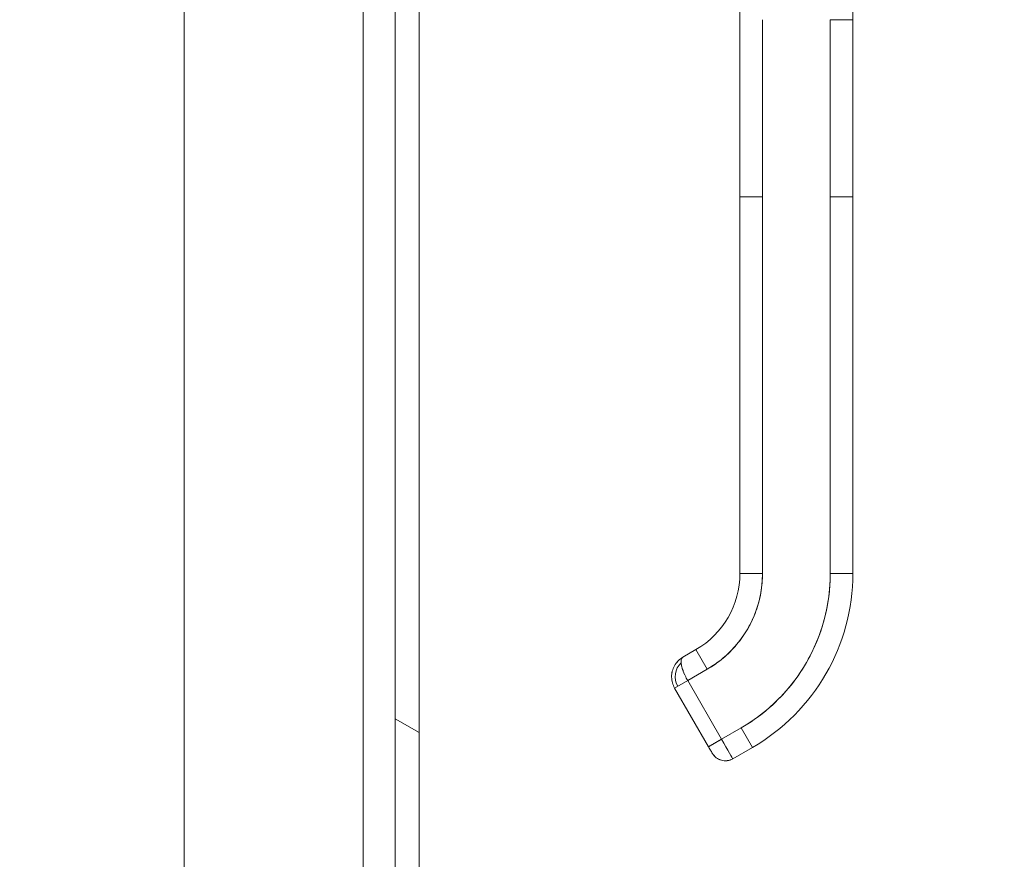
# Model space of a CAD drawing. Header units: inches. Extents: x 16 to 463, y 31 to 294.
# Tile 45 of 110: x 120.64 to 125.79, y 171.79 to 176.18. Entities that reach past the tile are written whole.
import ezdxf

# ---------------------------------------------------------------- set-up
doc = ezdxf.new("R2010")
doc.units = ezdxf.units.IN
doc.header["$LTSCALE"] = 28.571429
doc.header["$MEASUREMENT"] = 0
for name, color, linetype, lineweight in [('Hatch (ANSI)', 7, 'Continuous', 5), ('Symbol (ANSI)', 7, 'Continuous', 5), ('Visible (ANSI)', 7, 'Continuous', 5)]:
    doc.layers.add(name, color=color, linetype=linetype, lineweight=lineweight)
doc.styles.add('ROMANS', font='romans.shx')
doc.dimstyles.new('Default (ANSI)$7', dxfattribs={"dimscale": 28.571429, "dimtxt": 0.1, "dimasz": 0.098425, "dimexe": 0.125, "dimexo": 0.0625, "dimgap": 0.031496, "dimtad": 0, "dimtih": 1, "dimtoh": 1, "dimrnd": 1e-08, "dimzin": 0, "dimdsep": 46, "dimtxsty": 'ROMANS', "dimcen": 0.09, "dimdle": 0.393701, "dimclrd": 256, "dimclre": 256, "dimclrt": 256, "dimadec": 0, "dimazin": 0, "dimtfac": 1, "dimtofl": 0, "dimtmove": 0, "dimatfit": 3, "dimfxl": 1, "dimtolj": 1, "dimtzin": 0, "dimlwd": -1, "dimlwe": -1, "dimarcsym": 0})

msp = doc.modelspace()

# ---------------------------------------------------------------- hatches: boundary and pattern name
at = {"layer": 'Hatch (ANSI)'}
h = msp.add_hatch(dxfattribs=at)
h.set_pattern_fill('ANSI31', color=256, scale=28.5714, angle=105, style=0)
edge = h.paths.add_edge_path()
edge.add_line((121.8574, 218.6036), (122.5761, 218.6036))
edge.add_ellipse((122.5761, 218.5724), major_axis=(0, 0.0312), ratio=1, start_angle=270, end_angle=360, ccw=False)
edge.add_line((122.6074, 218.5724), (122.6074, 138.6349))
edge.add_ellipse((122.5761, 138.6349), major_axis=(0.0313, 0), ratio=1, start_angle=270, end_angle=360, ccw=False)
edge.add_line((122.5761, 138.6036), (121.8574, 138.6036))
edge.add_line((121.8574, 138.6036), (121.8574, 138.4786))
edge.add_line((121.8574, 138.4786), (122.5761, 138.4786))
edge.add_ellipse((122.5761, 138.6349), major_axis=(0, -0.1563), ratio=1, start_angle=0, end_angle=90)
edge.add_line((122.7324, 138.6349), (122.7324, 218.5724))
edge.add_ellipse((122.5761, 218.5724), major_axis=(0.1562, 0), ratio=1, start_angle=0, end_angle=90)
edge.add_line((122.5761, 218.7286), (121.8574, 218.7286))
edge.add_line((121.8574, 218.7286), (121.8574, 218.6036))

# ---------------------------------------------------------------- linework, layer by layer
at = {"layer": 'Visible (ANSI)'}
for p, q in [((122.6074, 218.5724), (122.6074, 138.6349)), ((122.7324, 138.6349), (122.7324, 218.5724)), ((121.5028, 143.4806), (121.5028, 178.269)), ((122.4403, 177.0403), (122.4403, 143.4806)), ((124.4104, 175.2572), (124.4104, 176.1833)), ((124.5285, 176.1833), (124.5285, 175.2572)), ((124.8829, 175.2572), (124.8829, 176.1833)), ((125.001, 176.1833), (124.8829, 176.1833)), ((125.001, 176.1833), (125.001, 175.2572)), ((124.4104, 175.2572), (124.5285, 175.2572)), ((124.4104, 173.2887), (124.4104, 175.2572)), ((124.5285, 175.2572), (124.4104, 175.2572)), ((124.4104, 175.2572), (124.4104, 174.8044)), ((124.5285, 173.2887), (124.5285, 175.2572)), ((124.5285, 175.2572), (124.5285, 173.2887)), ((124.8829, 175.2572), (125.001, 175.2572)), ((125.001, 175.2572), (124.8829, 175.2572)), ((124.8829, 173.2887), (124.8829, 175.2572)), ((124.8829, 175.2572), (124.8829, 173.2887)), ((125.001, 175.2572), (125.001, 173.2887)), ((125.001, 173.2887), (125.001, 175.2572)), ((124.4104, 174.8044), (124.4104, 174.706)), ((124.4104, 174.706), (124.4104, 174.0958)), ((124.4104, 174.0958), (124.4104, 173.9973)), ((124.4104, 173.9973), (124.4104, 173.3871)), ((124.4104, 173.3871), (124.4104, 173.2887)), ((124.4104, 173.2887), (124.5285, 173.2887)), ((124.5285, 173.2887), (124.4104, 173.2887)), ((124.8829, 173.2887), (125.001, 173.2887)), ((125.001, 173.2887), (124.8829, 173.2887)), ((124.1119, 172.8504), (124.1801, 172.8897)), ((124.1801, 172.8897), (124.1119, 172.8504)), ((124.2391, 172.7874), (124.1801, 172.8897)), ((124.1801, 172.8897), (124.2391, 172.7874)), ((124.1369, 172.7284), (124.2391, 172.7874)), ((124.2391, 172.7874), (124.1369, 172.7284)), ((124.1369, 172.7284), (124.0687, 172.689)), ((124.0687, 172.689), (124.2458, 172.3822)), ((124.2458, 172.3822), (124.0687, 172.689)), ((124.1369, 172.7284), (124.314, 172.4215)), ((124.314, 172.4215), (124.1369, 172.7284)), ((124.4163, 172.4806), (124.314, 172.4215)), ((124.4163, 172.4806), (124.4754, 172.3783)), ((124.2458, 172.3822), (124.314, 172.4215)), ((124.3731, 172.3192), (124.4754, 172.3783))]:
    msp.add_line(p, q, dxfattribs=at)
for centre, radius, start, end in [((123.9498, 173.2887), 0.4607, 300, 0), ((123.9498, 173.2887), 0.5788, 300, 0), ((123.9498, 173.2887), 0.9331, 300, 0), ((123.9498, 173.2887), 1.0512, 300, 0), ((123.9498, 173.2887), 1.0512, 300, 0), ((124.171, 172.7481), 0.0996, 133.0012, 210), ((124.3337, 172.3874), 0.0787, 210, 300), ((124.3337, 172.3874), 0.0787, 209.9974, 300.0016)]:
    msp.add_arc(centre, radius, start, end, dxfattribs=at)
msp.add_ellipse((124.314, 172.4215), major_axis=(0.0591, -0.1023), ratio=0.000028, start_param=0.000212, end_param=1.570585, dxfattribs=at)
for points, knots in [([(124.9771, 177.2044), (124.9771, 177.2044), (124.9771, 177.2044), (124.9772, 177.2001), (124.9772, 177.1959), (124.9775, 177.1804), (124.9777, 177.1691), (124.9784, 177.1278), (124.9788, 177.0978), (124.9807, 176.9876), (124.9821, 176.9075), (124.9868, 176.721), (124.9905, 176.6144), (124.9967, 176.4262), (124.9993, 176.3447), (125.0006, 176.2479), (125.0008, 176.2326), (125.0009, 176.2114), (125.0009, 176.2057), (125.001, 176.1956), (125.001, 176.1912), (125.001, 176.1864), (125.001, 176.1858), (125.001, 176.1851), (125.001, 176.1848), (125.001, 176.1844), (125.001, 176.1843), (125.001, 176.184), (125.001, 176.1839), (125.001, 176.1837), (125.001, 176.1837), (125.001, 176.1836), (125.001, 176.1836), (125.001, 176.1836), (125.001, 176.1835), (125.001, 176.1835), (125.001, 176.1834), (125.001, 176.1824), (125.001, 176.1833), (125.001, 176.1833), (125.001, 176.1833), (125.001, 176.1833), (125.001, 176.1833), (125.001, 176.1833), (125.001, 176.1833), (125.001, 176.1833), (125.001, 176.1833), (125.001, 176.1833), (125.001, 176.1833), (125.001, 176.1833), (125.001, 176.1833), (125.001, 176.1833), (125.001, 176.1833), (125.001, 176.1833), (125.001, 176.1833), (125.001, 176.1833), (125.001, 176.1833), (125.001, 176.1833), (125.001, 176.1833), (125.001, 176.1833)], [0, 0, 0, 0, 0.000248, 0.000248, 0.032448, 0.032448, 0.118317, 0.118317, 0.347304, 0.347304, 0.958066, 0.958066, 1.772898, 1.772898, 2.408162, 2.408162, 2.527165, 2.527165, 2.571785, 2.571785, 2.60525, 2.60525, 2.609216, 2.609216, 2.611199, 2.611199, 2.612191, 2.612191, 2.613185, 2.613185, 2.613434, 2.613434, 2.613685, 2.613685, 2.613938, 2.613938, 2.614962, 2.614962, 2.678902, 2.678902, 2.710631, 2.710631, 2.726495, 2.726495, 2.734427, 2.734427, 2.738393, 2.738393, 2.739385, 2.739385, 2.739633, 2.739633, 2.739881, 2.739881, 2.739918, 2.739918, 2.739933, 2.739933, 2.739981, 2.739981, 2.739981, 2.739981]), ([(124.3255, 176.7115), (124.3432, 176.6578), (124.3584, 176.6028), (124.3819, 176.4964), (124.3909, 176.4445), (124.4027, 176.3496), (124.4065, 176.3067), (124.4092, 176.2493), (124.4097, 176.2349), (124.4102, 176.2142), (124.4103, 176.208), (124.4104, 176.1971), (124.4104, 176.1924), (124.4104, 176.1869), (124.4104, 176.186), (124.4104, 176.1848), (124.4104, 176.1845), (124.4104, 176.1841), (124.4104, 176.184), (124.4104, 176.1837), (124.4104, 176.1837), (124.4104, 176.1836), (124.4104, 176.1835), (124.4104, 176.1835), (124.4104, 176.1834), (124.4104, 176.1834), (124.4104, 176.1834), (124.4104, 176.1834), (124.4104, 176.1834), (124.4104, 176.1833), (124.4104, 176.1833), (124.4104, 176.1833), (124.4104, 176.1833), (124.4104, 176.1833), (124.4104, 176.1833), (124.4104, 176.1833)], [0, 0, 0, 0, 0.438701, 0.438701, 0.84712, 0.84712, 1.177047, 1.177047, 1.286858, 1.286858, 1.334386, 1.334386, 1.370031, 1.370031, 1.376714, 1.376714, 1.378926, 1.378926, 1.380032, 1.380032, 1.380585, 1.380585, 1.380861, 1.380861, 1.381, 1.381, 1.38114, 1.38114, 1.38121, 1.38121, 1.381351, 1.381351, 1.381912, 1.381912, 1.384234, 1.384234, 1.384234, 1.384234]), ([(124.2391, 172.7874), (124.2684, 172.8043), (124.2957, 172.8234), (124.3214, 172.845), (124.3472, 172.8666), (124.3713, 172.8906), (124.393, 172.9165), (124.4148, 172.9424), (124.4342, 172.9701), (124.451, 172.9993), (124.4679, 173.0285), (124.4822, 173.0592), (124.4937, 173.091), (124.5053, 173.1228), (124.514, 173.1556), (124.5198, 173.1887), (124.5257, 173.2218), (124.5285, 173.255), (124.5285, 173.2887)], [0, 0, 0, 0, 0.166667, 0.166667, 0.166667, 0.333333, 0.333333, 0.333333, 0.5, 0.5, 0.5, 0.666667, 0.666667, 0.666667, 0.833333, 0.833333, 0.833333, 1, 1, 1, 1]), ([(124.8829, 173.2887), (124.8828, 173.2341), (124.8782, 173.1804), (124.8688, 173.1271), (124.8594, 173.0738), (124.8453, 173.0209), (124.8267, 172.9697), (124.8081, 172.9185), (124.785, 172.8691), (124.7578, 172.8221), (124.7307, 172.775), (124.6994, 172.7304), (124.6644, 172.6887), (124.6294, 172.647), (124.5906, 172.6083), (124.5491, 172.5735), (124.5077, 172.5387), (124.4635, 172.5079), (124.4163, 172.4806)], [0, 0, 0, 0, 0.166667, 0.166667, 0.166667, 0.333333, 0.333333, 0.333333, 0.5, 0.5, 0.5, 0.666667, 0.666667, 0.666667, 0.833333, 0.833333, 0.833333, 1, 1, 1, 1]), ([(124.1117, 172.8503), (124.1025, 172.8449), (124.0941, 172.8384), (124.0867, 172.8309), (124.0793, 172.8233), (124.073, 172.8148), (124.0678, 172.8057), (124.0627, 172.7965), (124.0589, 172.7868), (124.0564, 172.7768), (124.0539, 172.7668), (124.0527, 172.7565), (124.0529, 172.7464), (124.053, 172.7362), (124.0545, 172.7262), (124.0571, 172.7166), (124.0598, 172.7069), (124.0637, 172.6976), (124.0687, 172.689)], [0.0010349, 0.0010349, 0.0010349, 0.0010349, 0.1666667, 0.1666667, 0.1666667, 0.3333333, 0.3333333, 0.3333333, 0.5, 0.5, 0.5, 0.6666667, 0.6666667, 0.6666667, 0.8333333, 0.8333333, 0.8333333, 1, 1, 1, 1]), ([(124.1369, 172.7284), (124.132, 172.7369), (124.1274, 172.7457), (124.1232, 172.7545), (124.1191, 172.7633), (124.1154, 172.7722), (124.1124, 172.7807), (124.1094, 172.7891), (124.107, 172.7972), (124.1054, 172.8049), (124.1038, 172.8125), (124.1029, 172.8197), (124.1028, 172.8258), (124.1027, 172.832), (124.1034, 172.8372), (124.1049, 172.8413), (124.1064, 172.8454), (124.1087, 172.8485), (124.1119, 172.8504)], [0, 0, 0, 0, 0.1666667, 0.1666667, 0.1666667, 0.3333333, 0.3333333, 0.3333333, 0.5, 0.5, 0.5, 0.6666667, 0.6666667, 0.6666667, 0.8333333, 0.8333333, 0.8333333, 1, 1, 1, 1]), ([(124.1211, 172.7592), (124.1185, 172.7649), (124.1161, 172.7707), (124.1139, 172.7763), (124.1134, 172.7776), (124.1129, 172.779), (124.1125, 172.7803), (124.1111, 172.7842), (124.1099, 172.788), (124.1088, 172.7917)], [0.1962481, 0.1962481, 0.1962481, 0.1962481, 0.306793, 0.306793, 0.306793, 0.3333333, 0.3333333, 0.3333333, 0.4098727, 0.4098727, 0.4098727, 0.4098727]), ([(124.2458, 172.3822), (124.2458, 172.3822), (124.247, 172.3828), (124.2492, 172.3841), (124.2514, 172.3854), (124.2547, 172.3873), (124.2589, 172.3897), (124.2631, 172.3921), (124.2682, 172.3951), (124.274, 172.3984), (124.2797, 172.4017), (124.2862, 172.4054), (124.293, 172.4094), (124.2997, 172.4133), (124.3069, 172.4174), (124.314, 172.4215)], [0.0000279, 0.0000279, 0.0000279, 0.0000279, 0.2, 0.2, 0.2, 0.4, 0.4, 0.4, 0.6, 0.6, 0.6, 0.8, 0.8, 0.8, 1, 1, 1, 1]), ([(124.265, 172.349), (124.2645, 172.3498), (124.2637, 172.3513), (124.2615, 172.3551), (124.2601, 172.3575), (124.2568, 172.3631), (124.255, 172.3663), (124.2511, 172.373), (124.249, 172.3766), (124.2466, 172.3809), (124.2462, 172.3815), (124.2458, 172.3822)], [0, 0, 0, 0, 0.0321661, 0.0321661, 0.0639474, 0.0639474, 0.0958233, 0.0958233, 0.1277043, 0.1277043, 0.1332424, 0.1332424, 0.1332424, 0.1332424])]:
    msp.add_open_spline(points, degree=3, knots=knots, dxfattribs=at)
for points in [[(124.0825, 172.8264), (124.0848, 172.8289), (124.0871, 172.8313), (124.0896, 172.8337)], [(124.0531, 172.7568), (124.0536, 172.7635), (124.0547, 172.7701), (124.0564, 172.7766)], [(124.265, 172.349), (124.2653, 172.3484), (124.2655, 172.3481), (124.2655, 172.3481)], [(124.2655, 172.3481), (124.2655, 172.3481), (124.2653, 172.3484), (124.265, 172.349)]]:
    msp.add_open_spline(points, degree=3, dxfattribs=at)

# ---------------------------------------------------------------- leaders
at = {"layer": 'Symbol (ANSI)', "annotation_type": 0, "has_hookline": 1, "hookline_direction": 0, "text_width": 32.2025}
msp.add_leader([(113.6498, 177.7911), (123.2502, 162.7516), (126.0624, 162.7516)], dimstyle='Default (ANSI)$7', override={"dimtad": 0}, dxfattribs=at)

doc.saveas('drawing.dxf')
